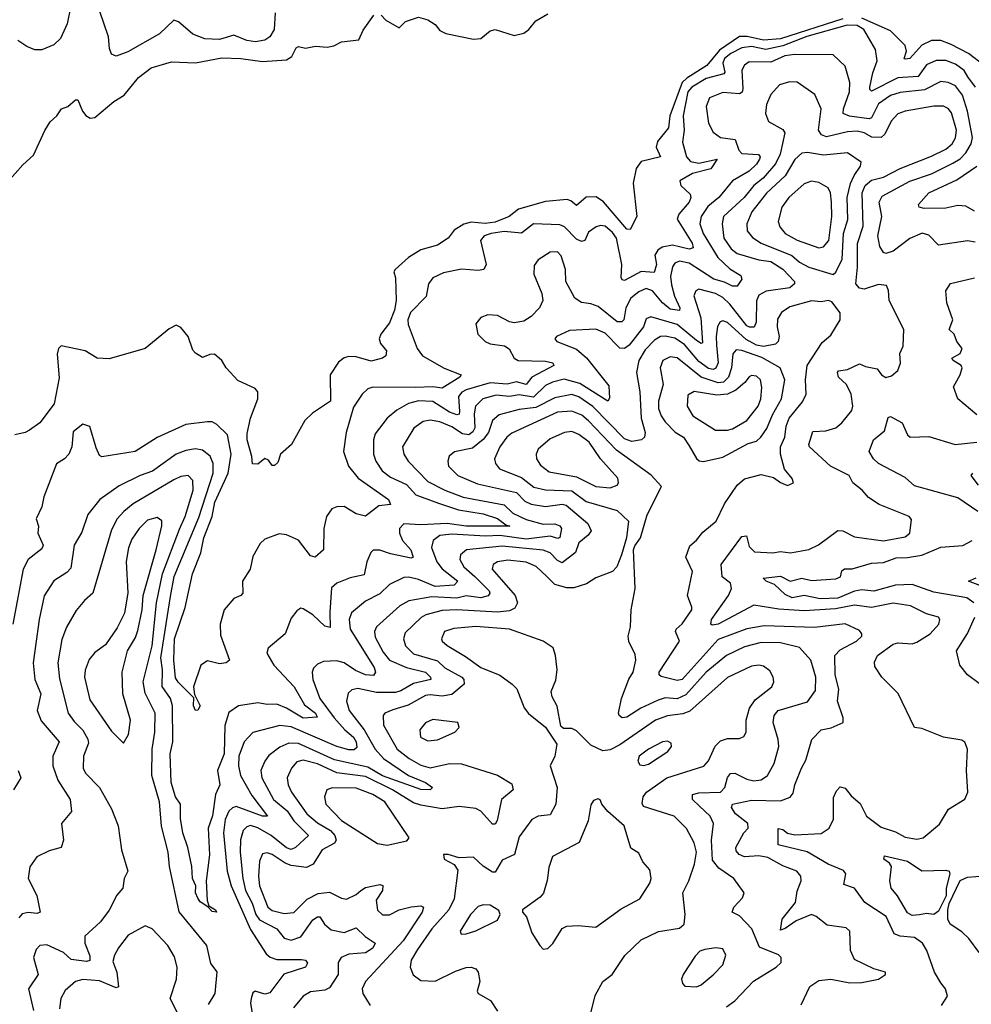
# Model space of a CAD drawing. Extents: x 1843161 to 1959474, y 907081 to 1016326.
# Tile 121 of 256: x 1850412 to 1854382, y 977620 to 981726. Entities that reach past the tile are written whole.
import ezdxf

# ---------------------------------------------------------------- set-up
doc = ezdxf.new("R2010")
doc.units = 0

msp = doc.modelspace()

# ---------------------------------------------------------------- linework, layer by layer
at = {"layer": '0CON20XD'}
for points in [[(1850625.2, 981784.8), (1850610.9, 981709.1), (1850582.1, 981647.9), (1850555, 981620.9), (1850505, 981600.9), (1850475, 981600), (1850441.4, 981615), (1850405, 981640)], [(1851478.1, 981755), (1851473.9, 981686.1), (1851455.4, 981655), (1851435, 981641.4), (1851395.6, 981634.4), (1851359.3, 981639.3), (1851305, 981661.9), (1851245, 981644), (1851185, 981646.9), (1851135, 981666.3), (1851075, 981717.6), (1851055, 981724.6), (1850995, 981667.6), (1850863, 981593), (1850815, 981574.5), (1850795, 981582), (1850786.8, 981606.8), (1850783.1, 981655), (1850744.4, 981765)], [(1850361.7, 981048.3), (1850425, 981121.4), (1850469.1, 981160.9), (1850516.4, 981263.6), (1850539.5, 981300.5), (1850567.5, 981325), (1850585.9, 981354.1), (1850612.5, 981365), (1850645, 981392.5), (1850655, 981392.5), (1850674, 981345), (1850687.5, 981327.5), (1850705.5, 981315.5), (1850725, 981318.2), (1850805, 981385.3), (1850847.8, 981412.2), (1850907.1, 981485), (1850961.2, 981525), (1851045, 981550), (1851145, 981546.6), (1851255, 981567.1), (1851335, 981565.2), (1851425, 981552.2), (1851525, 981559.2), (1851547.6, 981572.4), (1851565, 981608.8), (1851575, 981614), (1851605, 981607.5), (1851646.4, 981616.4), (1851695, 981611.4), (1851723, 981617), (1851755, 981634.3), (1851827.3, 981642.7), (1851845, 981683.3), (1851890, 981745)], [(1853845, 981730.1), (1853585, 981646.2), (1853515, 981641.3), (1853446.3, 981656.3), (1853415, 981655.8), (1853330.6, 981599.4), (1853278.4, 981535), (1853195, 981482.9), (1853175.7, 981464.3), (1853124.5, 981325), (1853118.4, 981275), (1853072.1, 981217.9), (1853066.7, 981195), (1853085.4, 981154.6), (1853005, 981134.7), (1852983.5, 981106.5), (1852971.6, 981045), (1852986, 980905), (1852958.8, 980851.2), (1852945, 980852.7), (1852847.1, 980967.1), (1852817, 980987), (1852774.4, 980985.6), (1852735, 980951.2), (1852711.4, 980971.4), (1852695.9, 980975.9), (1852605, 980968.7), (1852493.2, 980936.8), (1852454.3, 980905), (1852395, 980882.3), (1852354.1, 980875.9), (1852295, 980881.6), (1852265, 980873.5), (1852225, 980848.2), (1852198.8, 980815), (1852155, 980785.9), (1852085, 980766.4), (1852033.6, 980735), (1851977.9, 980685), (1851972.3, 980675), (1851979.8, 980649.8), (1851982.7, 980555), (1851975.7, 980515), (1851955, 980462.4), (1851918.1, 980415), (1851911.2, 980395), (1851916.5, 980376.5), (1851941.9, 980345), (1851939.2, 980325), (1851925.5, 980314.5), (1851877.8, 980302.2), (1851815, 980320.2), (1851785, 980321.4), (1851765, 980315.7), (1851741.5, 980298.5), (1851707.2, 980245), (1851708.3, 980135), (1851633.9, 980086.1), (1851601.2, 980055), (1851545.8, 979954.2), (1851500, 979915), (1851489.5, 979880.5), (1851475, 979866.7), (1851465, 979867.5), (1851449.5, 979889.5), (1851435, 979896.2), (1851405, 979873.3), (1851383.9, 979873.9), (1851381.1, 979905), (1851361.4, 979975), (1851361.3, 980001.3), (1851375.4, 980065), (1851406, 980145), (1851405.9, 980175), (1851395, 980188), (1851321.4, 980221.4), (1851272.9, 980275), (1851255, 980305.3), (1851225, 980331.8), (1851205, 980330.5), (1851175, 980317.1), (1851145, 980335.8), (1851135, 980348.8), (1851115.6, 980405.6), (1851085, 980442.9), (1851065, 980452.4), (1851035, 980437.9), (1850935, 980354.8), (1850785, 980311.8), (1850735, 980314.4), (1850685, 980346), (1850585, 980366.2), (1850574.4, 980355.6), (1850568.5, 980331.5), (1850577.1, 980232.9), (1850556.4, 980125), (1850495.8, 980045), (1850453.6, 980015), (1850435, 980004.3), (1850391.4, 979995)], [(1851920, 981745), (1851940, 981725), (1851995, 981692.5), (1852021.2, 981718.8), (1852075, 981737.5), (1852115, 981726.2), (1852145, 981706.2), (1852165, 981681.2), (1852189.1, 981669.1), (1852305, 981645.6), (1852335, 981648.1), (1852375, 981679.2), (1852395, 981685.7), (1852475, 981660.9), (1852515, 981670.5), (1852535.8, 981685), (1852565, 981722), (1852615, 981750.8)], [(1854434.9, 981534.9), (1854369.2, 981585), (1854297.3, 981622.7), (1854255, 981639.8), (1854215, 981639.8), (1854175, 981619.5), (1854125, 981564.7), (1854105, 981561.4), (1854101.4, 981565), (1854111.3, 981595), (1854105, 981618.6), (1854045, 981679.4), (1853925, 981732.9)], [(1854399.3, 981445), (1854367.5, 981487.5), (1854351.6, 981515), (1854315, 981541.5), (1854275, 981556), (1854235, 981556), (1854195, 981537.9), (1854159.9, 981490.1), (1854075, 981483.9), (1853965, 981428.2), (1853958.2, 981435), (1853958.9, 981445), (1853971.2, 981505), (1853989.3, 981555), (1853982.2, 981602.2), (1853933.1, 981685), (1853905, 981701.8), (1853863.6, 981703.6), (1853695.6, 981655.6), (1853595, 981617.6), (1853525, 981602.7), (1853465.1, 981614.9), (1853425, 981609), (1853377.8, 981585), (1853352.6, 981565), (1853344.9, 981545), (1853352.8, 981507.2), (1853349, 981501), (1853275, 981480.7), (1853215.2, 981445), (1853199.3, 981425), (1853179.6, 981325), (1853184, 981265), (1853176.5, 981215), (1853193, 981155), (1853210.4, 981135), (1853245, 981128), (1853321.2, 981145), (1853295.6, 981104.4), (1853218.8, 981085), (1853165.7, 981055), (1853170, 981035), (1853208.2, 980998.2), (1853212.1, 980985), (1853204.6, 980965), (1853160.9, 980915), (1853154.7, 980895), (1853216.7, 980795), (1853221.4, 980775), (1853205, 980769), (1853135, 980786.4), (1853091.6, 980778.4), (1853073.7, 980765), (1853061.8, 980745), (1853068.8, 980705), (1853058.4, 980671.6), (1853005, 980676.1), (1852935, 980638.2), (1852925, 980642.2), (1852921.7, 980651.7), (1852924, 980705), (1852901.8, 980815), (1852885, 980838.8), (1852855, 980864.7), (1852835, 980868.4), (1852817, 980863), (1852785, 980840.9), (1852769.2, 980805), (1852755, 980801.8), (1852735, 980811.3), (1852685, 980862.5), (1852665, 980870.4), (1852555, 980874.4), (1852505, 980835.5), (1852432.7, 980842.7), (1852378.1, 980835), (1852350, 980825), (1852334.5, 980805), (1852357.8, 980705), (1852348.8, 980685), (1852325, 980680.9), (1852255, 980686.5), (1852179.5, 980670.5), (1852135, 980650.5), (1852116.9, 980625), (1852108.2, 980571.8), (1852042.7, 980505), (1852030.5, 980475), (1852031.9, 980455), (1852070.8, 980355), (1852092.9, 980325), (1852182.5, 980272.5), (1852253.8, 980245), (1852248, 980235), (1852175, 980189.1), (1852135, 980195.6), (1852065, 980192), (1851885, 980194.5), (1851865, 980186.7), (1851841.4, 980165), (1851805, 980110.8), (1851773.4, 980005), (1851763.2, 979925), (1851784.1, 979865), (1851823.9, 979813.9), (1851950, 979725), (1851958.8, 979705), (1851910.5, 979699.5), (1851855, 979656.7), (1851815, 979665.9), (1851765, 979696.5), (1851735, 979695.3), (1851713.7, 979686.3), (1851692.1, 979655), (1851680.3, 979605), (1851678.9, 979515), (1851645, 979485.6), (1851625, 979490.6), (1851575, 979555.5), (1851525, 979578.1), (1851495, 979582), (1851435, 979560.6), (1851415, 979542.2), (1851385, 979487.9), (1851373.7, 979435), (1851341.6, 979385), (1851343.3, 979335), (1851334.8, 979325.2), (1851305, 979312.5), (1851265.2, 979265), (1851248.8, 979205), (1851249.1, 979159.1), (1851286.7, 979055), (1851273.3, 979045), (1851245, 979040.8), (1851195, 979052.9), (1851167.5, 979035), (1851137.8, 978945), (1851141.7, 978911.7), (1851165.2, 978865), (1851155, 978846.5), (1851145, 978845.6), (1851137.3, 978865), (1851138, 978898), (1851073.5, 978963.5), (1851062.4, 978982.4), (1851054.7, 979055.3), (1851057.7, 979145), (1851102.1, 979275), (1851133.4, 979415), (1851167.3, 979502.7), (1851180.3, 979565), (1851215.6, 979655), (1851225.8, 979715), (1851281.8, 979835), (1851294.1, 979915), (1851279.6, 979995), (1851235, 980038.5), (1851215, 980048.8), (1851195, 980050), (1851105, 980038.1), (1850985.8, 979984.2), (1850893.8, 979926.2), (1850755, 979903.1), (1850745, 979908.8), (1850730.6, 979940.6), (1850705, 980030), (1850675, 980040), (1850635, 980007.5), (1850629.1, 979945), (1850617.1, 979915), (1850598.8, 979895), (1850565.7, 979874.3), (1850512.7, 979737.3), (1850504.5, 979695), (1850480.8, 979645), (1850490.6, 979615), (1850488.2, 979585), (1850510.4, 979535), (1850505, 979519.4), (1850447.9, 979475), (1850426.6, 979435), (1850384.1, 979205)], [(1854398, 980798), (1854365, 980804.1), (1854245, 980785.6), (1854205, 980827.3), (1854175.9, 980835.9), (1854125, 980814.2), (1854055, 980760.6), (1854025, 980751.5), (1854015, 980755.8), (1854000.5, 980780.5), (1853992.2, 980825), (1854008.4, 980905), (1853996.8, 980965), (1854009.7, 980990.3), (1854125, 981053.2), (1854215, 981084.1), (1854305, 981128.1), (1854335, 981145.9), (1854359.4, 981170.6), (1854380.7, 981209.3), (1854386.1, 981235), (1854365.1, 981345.1), (1854345, 981411.5), (1854315, 981450.2), (1854285, 981464.8), (1854255, 981468.1), (1854186.1, 981433.9), (1854085, 981423.4), (1854045, 981410.5), (1853995.1, 981374.9), (1853965, 981317.7), (1853955, 981313.6), (1853873.4, 981323.4), (1853847.1, 981335), (1853848.4, 981355), (1853874.1, 981425), (1853875.3, 981465), (1853855, 981532.5), (1853805, 981579.5), (1853645, 981580.7), (1853604.3, 981575), (1853545, 981548.6), (1853455, 981550), (1853435, 981536.2), (1853424.8, 981515.2), (1853428.4, 981438.4), (1853426, 981424), (1853415, 981417.3), (1853345, 981423.4), (1853289.5, 981400.5), (1853275.4, 981365), (1853285.4, 981295), (1853305, 981257.8), (1853335, 981235.4), (1853396.7, 981226.7), (1853412.5, 981182.5), (1853425, 981168.8), (1853493.5, 981163.5), (1853500.4, 981155), (1853498.1, 981145), (1853485, 981123.2), (1853455, 981094.9), (1853385.4, 981055), (1853328.9, 980985), (1853283, 980947), (1853254.3, 980905), (1853248.7, 980875), (1853262.5, 980835), (1853324, 980734), (1853375, 980686.9), (1853419.7, 980659.8), (1853423.8, 980645), (1853405, 980615.5), (1853385.4, 980614.6), (1853352.4, 980632.4), (1853308.2, 980645), (1853205, 980711.6), (1853165, 980720), (1853145, 980711.6), (1853134.5, 980695.5), (1853127.5, 980655), (1853131.3, 980621.3), (1853143.9, 980573.9), (1853165.7, 980525), (1853165, 980513.3), (1853125, 980518.9), (1853093.7, 980545), (1853051.1, 980595), (1853025, 980605.2), (1852995, 980591.7), (1852962, 980565), (1852941, 980525), (1852931.8, 980475), (1852923.2, 980466.8), (1852905, 980466.7), (1852825, 980530.8), (1852795, 980542.1), (1852755, 980546.5), (1852727.8, 980565), (1852690, 980635), (1852689.4, 980685), (1852671.1, 980741.1), (1852655, 980757.8), (1852625, 980757.5), (1852574.4, 980725), (1852558.7, 980701.3), (1852556.7, 980665), (1852590.5, 980585), (1852594.4, 980555), (1852580, 980525), (1852545, 980488.2), (1852515, 980469.6), (1852475, 980462.5), (1852455, 980466.7), (1852405, 980492.9), (1852364.2, 980495.8), (1852335, 980483.8), (1852315, 980457.5), (1852323.8, 980415), (1852354.4, 980384.4), (1852375, 980374.4), (1852435, 980366.7), (1852453.5, 980353.5), (1852474.1, 980315), (1852491.9, 980305), (1852605, 980302.4), (1852636.2, 980295), (1852640, 980285), (1852548.6, 980235), (1852525.4, 980205), (1852485, 980216.8), (1852445, 980207.1), (1852375, 980212.6), (1852275, 980182.9), (1852257, 980173), (1852242.6, 980155), (1852247.1, 980092.9), (1852245, 980081.8), (1852235, 980078.1), (1852205, 980089.2), (1852135, 980134.8), (1852075, 980136.7), (1852033.6, 980126.4), (1851985, 980098.7), (1851944.5, 980065), (1851895, 980000), (1851887.5, 979975), (1851888.1, 979915), (1851898.3, 979885), (1851924.8, 979844.8), (1851958.7, 979818.6), (1852025, 979787.5), (1852064.6, 979744.6), (1852159.6, 979709.6), (1852243, 979683), (1852345, 979665.6), (1852405, 979646.3), (1852439.6, 979619.6), (1852456.2, 979613.8), (1852275, 979614), (1852195, 979624.9), (1852085, 979619.6), (1852015, 979624.6), (1851996.4, 979605), (1851996.1, 979585), (1852008.8, 979555), (1852044, 979515), (1852054, 979485), (1852045, 979481.2), (1851959, 979499), (1851915, 979514.3), (1851886.2, 979513.8), (1851876.9, 979505), (1851860.8, 979465), (1851848.7, 979411.3), (1851791.2, 979398.8), (1851735, 979376.9), (1851712.7, 979357.3), (1851705.2, 979255), (1851707.8, 979192.2), (1851685, 979198), (1851635.2, 979245.2), (1851595, 979270), (1851585, 979272), (1851568.3, 979261.7), (1851545, 979231.2), (1851518.9, 979165), (1851449.2, 979105), (1851443.3, 979085), (1851472, 979035), (1851557.6, 978945), (1851599.5, 978869.5), (1851645.8, 978835), (1851652.4, 978817.6), (1851595, 978813.5), (1851525.4, 978855.4), (1851485, 978872.5), (1851445, 978870), (1851405, 978878.2), (1851325, 978864.6), (1851285, 978836.7), (1851267.4, 978782.6), (1851264.8, 978665), (1851237, 978595), (1851247.7, 978535), (1851229, 978495), (1851215.9, 978405.9), (1851198.5, 978355), (1851204, 978244), (1851190.5, 978135), (1851193.7, 978053.7), (1851200.8, 978030.8), (1851229.4, 978015), (1851233.3, 978005), (1851215, 978006.9), (1851197.5, 978027.5), (1851165, 978047.3), (1851155, 978062.9), (1851145.6, 978085), (1851146.7, 978115), (1851133.5, 978145), (1851130, 978195), (1851113.8, 978275), (1851092.6, 978335), (1851083.3, 978395), (1851083, 978455), (1851062.6, 978485), (1851043.8, 978545), (1851040.4, 978665), (1851051, 978715), (1851049.7, 978865), (1851041.3, 978895), (1851006.1, 978946.1), (1851008.2, 979015), (1851000.5, 979065), (1851041.6, 979321.6), (1851056.2, 979405), (1851159.8, 979650.2), (1851219.3, 979835), (1851218.8, 979875), (1851206.6, 979906.6), (1851175, 979931.3), (1851145, 979936.5), (1851105, 979930), (1851065, 979914.3), (1850966.8, 979843.2), (1850915, 979825.7), (1850826.9, 979783.1), (1850746.5, 979725), (1850697.1, 979662.9), (1850671.1, 979588.9), (1850639.6, 979535), (1850625, 979439.4), (1850609.1, 979420.9), (1850554.3, 979385.7), (1850513.8, 979323.8), (1850493.5, 979225), (1850468.8, 979045), (1850475.2, 978975), (1850501, 978915), (1850484.7, 978845), (1850502.4, 978802.4), (1850577.3, 978715), (1850551.1, 978655), (1850550.3, 978615), (1850570.7, 978555), (1850622.3, 978475), (1850627.8, 978425), (1850586.9, 978375), (1850594.4, 978305), (1850585.8, 978274.2), (1850535, 978260), (1850483.3, 978235), (1850455, 978193.3), (1850447.8, 978145), (1850483.7, 978073.7), (1850497.1, 978005), (1850485, 977998.9), (1850447.1, 978002.9), (1850422.9, 977997.1), (1850408.5, 977981.5)], [(1854257.5, 977615), (1854282, 977655), (1854274.2, 977685), (1854255, 977710), (1854227.5, 977755), (1854195.5, 977845), (1854177.8, 977875), (1854145, 977898.8), (1854085, 977904.6), (1854060, 977915), (1854027.1, 977987.1), (1853937.8, 978045), (1853894.8, 978104.8), (1853849.4, 978119.4), (1853857.7, 978165), (1853848.9, 978178.9), (1853785, 978204.3), (1853696.2, 978256.2), (1853575.9, 978285.9), (1853576.2, 978353.8), (1853595, 978349.3), (1853615, 978333.7), (1853645, 978327.8), (1853755, 978332.5), (1853789.2, 978355), (1853807.3, 978392.7), (1853806.9, 978483.1), (1853819.3, 978510.7), (1853835, 978526.7), (1853855, 978521.2), (1853880.2, 978490.2), (1853917.9, 978457.9), (1853944.4, 978405), (1854005, 978358.5), (1854065, 978339.7), (1854105, 978317.5), (1854155, 978309.1), (1854181.2, 978315), (1854248.2, 978371.8), (1854286.2, 978433.8), (1854354.4, 978475.6), (1854366.7, 978505), (1854361.8, 978595), (1854365.7, 978685), (1854355, 978713.3), (1854342.3, 978722.3), (1854265, 978734.4), (1854175, 978770), (1854144.5, 978774.5), (1854076.3, 978916.3), (1854008, 978985), (1853979.2, 979029.2), (1853977.5, 979047.5), (1853990.9, 979075), (1854055, 979121.6), (1854075, 979127.5), (1854134.3, 979124.3), (1854155, 979130.7), (1854209.3, 979165), (1854246, 979205), (1854250.4, 979225), (1854245, 979235.5), (1854195, 979248.7), (1854127.3, 979282.7), (1854055, 979293), (1853965, 979274.5), (1853895, 979285.5), (1853815, 979269.6), (1853685, 979260.9), (1853578.5, 979268.5), (1853475, 979284.7), (1853325, 979205.6), (1853301, 979201), (1853295.4, 979205.4), (1853297.9, 979225), (1853369, 979325), (1853381.2, 979355), (1853376.8, 979376.8), (1853342.9, 979402.9), (1853338.2, 979455), (1853425, 979571.6), (1853444.4, 979574.4), (1853455, 979530), (1853477.3, 979507.3), (1853553.8, 979503.8), (1853585, 979508.5), (1853626.8, 979503.2), (1853703.5, 979516.5), (1853743.9, 979536.1), (1853825, 979596.9), (1853845, 979594.5), (1853895, 979570.4), (1854015, 979552.9), (1854105, 979569.7), (1854124.7, 979585.3), (1854132.7, 979642.7), (1854122.5, 979655), (1853996.7, 979705), (1853953.4, 979733.4), (1853926.9, 979765), (1853887.1, 979795), (1853871.4, 979825), (1853794.7, 979865), (1853706.2, 979945), (1853704, 979955), (1853720.3, 980009.7), (1853775, 980012.5), (1853815.8, 980025), (1853841.5, 980045), (1853883.8, 980096.2), (1853887.8, 980115), (1853880.6, 980165), (1853861.4, 980205), (1853827.2, 980235), (1853823.2, 980255), (1853827.3, 980262.7), (1853865, 980267.5), (1853915, 980291.8), (1853940.3, 980280.2), (1853989.3, 980270.7), (1854006.9, 980245), (1854025, 980234.5), (1854049.2, 980240.8), (1854075, 980263.3), (1854086.2, 980293.8), (1854083.6, 980335), (1854096.9, 980365), (1854100, 980435), (1854038.9, 980555), (1854036.4, 980596.4), (1854028.3, 980618.3), (1853995, 980621.8), (1853935, 980602.7), (1853915, 980607.1), (1853899.6, 980625), (1853907.2, 980695), (1853907.3, 980792.7), (1853930.6, 980865), (1853926.3, 981005), (1853939.1, 981035), (1853965, 981057), (1854015, 981069.5), (1854084.6, 981105.4), (1854215, 981157.5), (1854275, 981186.5), (1854302, 981208), (1854315, 981233.1), (1854320.4, 981265), (1854298.6, 981338.6), (1854285.6, 981355.6), (1854265, 981366.1), (1854224.8, 981365.2), (1854105, 981344.7), (1854075, 981333.3), (1854047.5, 981302.5), (1854020.8, 981249.2), (1854005, 981235.6), (1853966, 981236), (1853935, 981255.2), (1853905, 981261.7), (1853865, 981258.8), (1853777.3, 981237.3), (1853756.6, 981246.6), (1853744.3, 981265), (1853754.7, 981355), (1853729.1, 981415), (1853655, 981465.4), (1853622.7, 981467.3), (1853580.8, 981455), (1853545.6, 981415), (1853527.6, 981372.4), (1853523.1, 981335), (1853535, 981302), (1853595, 981268.9), (1853603.8, 981255), (1853584.2, 981165), (1853564.4, 981125.6), (1853513.8, 981065), (1853474.9, 981035.1), (1853433.5, 980985), (1853347.8, 980905), (1853341.8, 980875), (1853349.8, 980815), (1853380.4, 980770.4), (1853405, 980751.4), (1853495, 980724.6), (1853545, 980718.1), (1853596, 980686), (1853644.5, 980635), (1853643.8, 980625), (1853625, 980608.6), (1853526.1, 980593.9), (1853495, 980577.3), (1853485, 980553.3), (1853483.8, 980465), (1853476.2, 980443.8), (1853456.2, 980443.8), (1853445, 980450.2), (1853375, 980539.8), (1853345, 980567.9), (1853315, 980584), (1853245, 980602.9), (1853232.2, 980595), (1853224.7, 980575), (1853253.3, 980483.3), (1853260.5, 980379.5), (1853255, 980376.7), (1853235, 980388.4), (1853155, 980454.6), (1853045, 980487.8), (1853025, 980478.5), (1853014.7, 980445), (1852955, 980369.3), (1852935, 980354.7), (1852915, 980357.2), (1852855, 980419.6), (1852815, 980435.2), (1852705, 980429.6), (1852651.2, 980405), (1852643.8, 980395), (1852653.3, 980385), (1852735, 980351.9), (1852776.9, 980316.9), (1852870.2, 980200.2), (1852872.3, 980147.7), (1852865, 980135.6), (1852749, 980209), (1852683, 980227), (1852635, 980215.2), (1852605, 980200.9), (1852555, 980151.9), (1852495, 980162), (1852455, 980155.4), (1852399.8, 980160.2), (1852344.6, 980145), (1852312.9, 980115), (1852307.9, 980082.1), (1852310.3, 980025), (1852301.7, 980008.3), (1852285, 979995.8), (1852259.2, 979999.2), (1852215, 980028.1), (1852165, 980049.5), (1852125, 980055.7), (1852095, 980050.9), (1852056.8, 980023.2), (1852008.8, 979945), (1852014.6, 979915), (1852032.5, 979885), (1852115, 979800.8), (1852185, 979763.9), (1852262.2, 979735), (1852432.9, 979702.9), (1852469.1, 979669.1), (1852525, 979641.8), (1852595, 979623.3), (1852645, 979624.1), (1852665.1, 979615.1), (1852672, 979605), (1852665, 979567.5), (1852657.3, 979562.7), (1852625, 979572.4), (1852525, 979560.3), (1852414.9, 979575.1), (1852355, 979572.2), (1852215, 979580.4), (1852164.4, 979575), (1852137.5, 979555), (1852129.7, 979525), (1852152.2, 979465), (1852175, 979436.7), (1852239.3, 979385), (1852225, 979368.6), (1852145, 979362.6), (1852075, 979391.5), (1852035, 979402.1), (1852015, 979400.6), (1851955, 979371.5), (1851915, 979332.7), (1851855, 979301.8), (1851796.9, 979253.1), (1851786.4, 979225), (1851791, 979185), (1851891.1, 979025), (1851896.8, 979005), (1851888.2, 978991.8), (1851855, 978993.7), (1851812.3, 979012.3), (1851765, 979043.9), (1851735, 979052.4), (1851680, 979050), (1851655, 979038.9), (1851637.6, 979022.4), (1851632.1, 979005), (1851635.3, 978975), (1851664.2, 978895), (1851724.1, 978815), (1851768.6, 978765), (1851805, 978734.4), (1851816.2, 978715), (1851818.3, 978691.7), (1851807.7, 978682.3), (1851785, 978682.2), (1851735.6, 978695.6), (1851545, 978777.9), (1851497.1, 978782.9), (1851385, 978753.8), (1851348.9, 978715), (1851326.2, 978655), (1851324.7, 978615.2), (1851333.5, 978575), (1851381.1, 978491.1), (1851446.5, 978405), (1851425, 978404.8), (1851315.2, 978444.8), (1851299.6, 978440.4), (1851284.5, 978425.5), (1851268.8, 978391.2), (1851262.3, 978335), (1851277.5, 978175), (1851294, 978115), (1851375, 977932.4), (1851440.5, 977830.5), (1851456.9, 977816.9), (1851485, 977806.9)], [(1853805, 980664.4), (1853817, 980673), (1853842.9, 980727.1), (1853849.1, 980835), (1853866.6, 980893.4), (1853863.5, 980985), (1853877.1, 981042.9), (1853892.7, 981077.3), (1853920, 981115), (1853922.6, 981132.6), (1853865, 981171.8), (1853765, 981161.7), (1853697.7, 981172.3), (1853675, 981169.6), (1853645, 981144), (1853604.9, 981075.1), (1853527.4, 981002.6), (1853466.2, 980925), (1853444.7, 980875), (1853446.2, 980846.2), (1853468.3, 980818.3), (1853505, 980793.9), (1853633.6, 980743.6), (1853665.3, 980715), (1853704.2, 980694.2), (1853805, 980664.4)], [(1854395, 980928.5), (1854358.6, 980948.6), (1854325, 980950.9), (1854275, 980940.9), (1854185, 980939.1), (1854163.8, 980945), (1854160.8, 980955), (1854205, 981003.8), (1854320.8, 981059.2), (1854404.2, 981115)], [(1853745, 980774.7), (1853765, 980779.2), (1853786.6, 980805), (1853799.7, 980905), (1853798.9, 980965), (1853794.1, 981005), (1853785, 981025.5), (1853745, 981047.9), (1853715, 981053.6), (1853685, 981042.1), (1853620, 980985), (1853591.6, 980945), (1853575.4, 980885), (1853582.3, 980862.3), (1853605, 980834.7), (1853655, 980807.5), (1853745, 980774.7)], [(1854405, 980077.9), (1854325.6, 980145), (1854307.3, 980195), (1854334.5, 980245), (1854343.5, 980275), (1854339.5, 980285), (1854305.6, 980305), (1854300, 980315), (1854335.6, 980335), (1854343.1, 980355), (1854320.8, 980385), (1854309.6, 980415), (1854289.6, 980435), (1854304, 980475), (1854279.1, 980545), (1854275.4, 980595), (1854295, 980626.4), (1854395, 980649.7)], [(1853671.9, 977618.1), (1853707.5, 977695), (1853745, 977720.4), (1853795, 977724.6), (1853875, 977710), (1853925, 977711.1), (1853995, 977725.8), (1854023.8, 977745), (1854023.3, 977755), (1853975, 977767.8), (1853895, 977807.1), (1853877.5, 977845), (1853875.5, 977925), (1853859.2, 977939.2), (1853780.9, 977950.9), (1853735, 977986.5), (1853715, 977994.5), (1853651.4, 977968.6), (1853605, 977936.9), (1853585, 977930), (1853592.9, 977975), (1853647.8, 978045), (1853655, 978092.5), (1853672.2, 978135), (1853670.5, 978155), (1853654.2, 978175), (1853595, 978197.2), (1853532.8, 978232.8), (1853495, 978239.2), (1853435, 978235.9), (1853413.5, 978245), (1853400.7, 978260.7), (1853399.2, 978275), (1853432.2, 978335), (1853451.1, 978355), (1853449.5, 978375), (1853398.1, 978415), (1853381.6, 978441.6), (1853385.2, 978454.8), (1853465, 978471.9), (1853585, 978469.2), (1853625.4, 978484.6), (1853638.8, 978501.2), (1853645.5, 978535), (1853672.7, 978605), (1853692, 978638), (1853716.5, 978725), (1853755.3, 978764.7), (1853796.6, 978773.4), (1853847.5, 978795), (1853847.1, 978815), (1853823.8, 978885), (1853828.6, 978935), (1853813.3, 978995), (1853812.5, 979075), (1853835, 979099.1), (1853902.9, 979135), (1853925.5, 979155), (1853925.6, 979165), (1853915, 979179.4), (1853855, 979207.3), (1853727.9, 979192.1), (1853518.2, 979198.2), (1853445, 979186.6), (1853325, 979141.1), (1853175, 978974.8), (1853155, 978970.7), (1853087.9, 978987.9), (1853078.9, 978995), (1853079.1, 979005), (1853164.6, 979134.6), (1853148.1, 979175), (1853150.9, 979185), (1853175, 979207.3), (1853215.4, 979265), (1853216.2, 979276.2), (1853197.3, 979325), (1853218.9, 979425), (1853190.6, 979485), (1853207.1, 979532.9), (1853235, 979555.5), (1853261.3, 979588.7), (1853317.5, 979635), (1853352.1, 979707.9), (1853404.6, 979785.4), (1853435, 979812.2), (1853505, 979830.4), (1853556.8, 979816.8), (1853585, 979796.2), (1853615, 979783.8), (1853640, 979795), (1853635, 979812.5), (1853602.4, 979852.4), (1853585.5, 979915), (1853586.2, 979945), (1853604.2, 979985.8), (1853608.8, 980031.2), (1853622.4, 980065), (1853677.1, 980132.9), (1853692.2, 980165), (1853689.7, 980225), (1853696.5, 980285), (1853759.1, 980380.9), (1853795, 980410.8), (1853834.4, 980475), (1853834.5, 980504.5), (1853799.8, 980549.8), (1853785.6, 980555.6), (1853755, 980550), (1853715, 980554.1), (1853625, 980528.8), (1853590.4, 980505), (1853572.5, 980477.5), (1853571.2, 980445), (1853580, 980405), (1853576.1, 980383.9), (1853565, 980373.9), (1853515, 980364.2), (1853485, 980369), (1853442.7, 980392.7), (1853365, 980463.5), (1853345, 980470.7), (1853333.6, 980466.4), (1853323.4, 980446.6), (1853316.9, 980405), (1853319.3, 980369.3)], [(1853319.3, 980369.3), (1853325.7, 980295), (1853316.5, 980273.5), (1853305, 980267), (1853285, 980271.4), (1853245, 980300.6), (1853185, 980371.4), (1853145, 980398.3), (1853105, 980407.2), (1853084.5, 980405.5), (1853060.1, 980389.9), (1853020.9, 980349.1), (1852994.4, 980305), (1852984.6, 980255), (1852998.8, 980175), (1853003.9, 980065), (1853021.1, 980005), (1853018.6, 979985), (1853006.2, 979973.8), (1852965, 979967.2), (1852935, 979978.8), (1852802.8, 980112.8), (1852745, 980153.7), (1852715, 980162.8), (1852645, 980149.5), (1852565, 980109.6), (1852495, 980100.8), (1852411.5, 980078.5), (1852384.7, 980055), (1852367.4, 980005), (1852345, 979976.3), (1852300.3, 979939.7), (1852226.2, 979923.8), (1852203.6, 979906.4), (1852197.8, 979885), (1852200.9, 979865), (1852240, 979825), (1852321.2, 979791.2), (1852484.6, 979754.6), (1852518.9, 979718.9), (1852545, 979706), (1852605, 979696), (1852675, 979705.8), (1852692.3, 979702.3), (1852781.5, 979625), (1852795.3, 979595), (1852783.3, 979576.7), (1852744.5, 979545.5), (1852730.6, 979505), (1852675, 979461.2), (1852655, 979470.9), (1852625, 979503.8), (1852595, 979514.4), (1852425, 979530.4), (1852275.6, 979515), (1852250.4, 979495), (1852247.6, 979475), (1852265.2, 979445), (1852310.2, 979405), (1852370.7, 979345), (1852373.5, 979335), (1852366.1, 979323.9), (1852335, 979315.5), (1852275, 979324.3), (1852235, 979314.2), (1852131, 979319), (1852035, 979303.2), (1851998.1, 979281.9), (1851900, 979195), (1851892.6, 979175), (1851895, 979151.4), (1851928.6, 979088.6), (1851954.1, 979055), (1852025, 979025.4), (1852105, 979005.9), (1852126, 978985), (1852127.3, 978975), (1852055, 978958.3), (1852002.4, 978927.6), (1851979.3, 978920.7), (1851900.8, 978920.8), (1851822.8, 978937.2), (1851797.7, 978932.3), (1851782.4, 978917.6), (1851775.3, 978885), (1851786.8, 978845), (1851848.8, 978765), (1851894.3, 978685), (1851929.8, 978645), (1852034, 978574), (1852105.4, 978545), (1852134.3, 978525), (1852124.6, 978515.4), (1852085, 978515.6), (1851925, 978573.3), (1851865, 978609.9), (1851725, 978639.6), (1851575, 978707.7), (1851535, 978709.4), (1851497.7, 978692.3), (1851451.7, 978658.3), (1851434.7, 978635), (1851418.6, 978595), (1851421.9, 978565), (1851471.5, 978475), (1851527.7, 978427.7), (1851555, 978386.1), (1851616.6, 978325), (1851563.2, 978275), (1851545, 978266.6), (1851525, 978273), (1851460.6, 978325), (1851406.1, 978356.1), (1851374.3, 978365.7), (1851359.5, 978360.5), (1851345, 978345.5), (1851333.5, 978306.5), (1851331.5, 978255), (1851342.4, 978145), (1851354.5, 978095.5), (1851382.5, 978042.5), (1851397.1, 977995), (1851412.8, 977972.8), (1851484.1, 977935), (1851516, 977896), (1851545, 977887.6), (1851585, 977901.4), (1851635, 977972.4), (1851655, 977985.8), (1851664.6, 977984.6), (1851683.1, 977955), (1851711.4, 977931.4), (1851765, 977920.4), (1851815, 977939.7), (1851853.2, 977903.2), (1851895.5, 977875), (1851884.6, 977855), (1851855, 977835.2), (1851785, 977828.9), (1851753.8, 977815), (1851740.9, 977795), (1851740.8, 977745), (1851705, 977688.9), (1851685, 977679.6), (1851625, 977672.8), (1851595, 977653.8), (1851554.5, 977605.5)], [(1853265, 979884.3), (1853345, 979901.4), (1853450.5, 979959.5), (1853485, 979968.7), (1853504, 979986), (1853528.2, 980021.8), (1853551.7, 980078.3), (1853590.4, 980145), (1853603.9, 980225), (1853584.8, 980274.8), (1853508.3, 980318.3), (1853425, 980346.6), (1853401, 980349), (1853386.4, 980333.6), (1853381.4, 980275), (1853368.9, 980235), (1853347.8, 980215), (1853325, 980211.9), (1853255, 980235.1), (1853155, 980316.5), (1853125, 980320.6), (1853095, 980305.4), (1853083.7, 980275), (1853095.7, 980205), (1853077.1, 980135), (1853077.2, 980105), (1853087.5, 980075), (1853105, 980049.7), (1853145.9, 980005.9), (1853180.4, 979985), (1853205, 979949.2), (1853235, 979895.8), (1853246.8, 979886.8), (1853265, 979884.3)], [(1853365, 980014.8), (1853385, 980019.8), (1853445.4, 980054.6), (1853492.8, 980115), (1853503.5, 980145), (1853508, 980192), (1853501.8, 980225), (1853485, 980240), (1853465, 980242.5), (1853455, 980236.5), (1853437, 980213), (1853398.9, 980181.1), (1853365, 980164.2), (1853320.7, 980160.7), (1853225, 980175.3), (1853198.8, 980161.2), (1853196.4, 980115), (1853220, 980075), (1853315, 980015.3), (1853365, 980014.8)], [(1853360.4, 977609.6), (1853395.2, 977634.8), (1853472.7, 977717.3), (1853568, 977775), (1853588, 977795), (1853588, 977815), (1853577.2, 977827.2), (1853498.7, 977858.7), (1853466.7, 977935), (1853415, 977989.4), (1853384.4, 978005), (1853390.4, 978025), (1853426.9, 978065), (1853434.2, 978085), (1853390.9, 978145), (1853328.7, 978188.7), (1853301.7, 978221.7), (1853298.5, 978305), (1853306.6, 978375), (1853292.8, 978405), (1853247.2, 978447.2), (1853219.2, 978475), (1853219.2, 978495), (1853245, 978501.9), (1853335, 978505.7), (1853353, 978525), (1853365, 978565.7), (1853376.6, 978583.4), (1853395, 978584.1), (1853445, 978558.9), (1853475, 978552.7), (1853505, 978556.8), (1853530.9, 978575), (1853558.8, 978625), (1853578.1, 978695), (1853575.9, 978725), (1853555.5, 978795), (1853558.8, 978825), (1853575.7, 978845), (1853698.7, 978881.3), (1853731, 978929), (1853732.5, 978985), (1853712.5, 979055), (1853665, 979108.8), (1853585, 979127.6), (1853505, 979129.4), (1853435, 979110.5), (1853361.1, 979075), (1853275, 979005.7), (1853190.8, 978910.8), (1853155, 978894.2), (1853105, 978898.6), (1853075, 978889.4), (1853003.1, 978855), (1852945, 978817.2), (1852925, 978814.6), (1852912.2, 978825), (1852909.6, 978835), (1852922.5, 978895), (1852953.4, 978976.6), (1852970.7, 979005), (1852981.8, 979055), (1852979.5, 979079.5), (1852953.6, 979133.6), (1852950.6, 979155), (1852960.6, 979195), (1852963.1, 979265), (1852979.4, 979355), (1852971.9, 979515), (1852977.5, 979532.5), (1853001.2, 979565), (1853028.9, 979661.1), (1853089.5, 979779.5), (1853046.6, 979826.6), (1852900.9, 979930.9), (1852785, 980053.7), (1852756.6, 980076.6), (1852715, 980093.5), (1852655, 980089.5), (1852465, 980001.8), (1852444.1, 979985), (1852414.7, 979945), (1852393.2, 979895), (1852396.2, 979875), (1852413.6, 979853.6), (1852505, 979817.8), (1852556.8, 979776.8), (1852605, 979765.2), (1852715, 979761.5), (1852775, 979716.8), (1852905, 979679.6), (1852951.1, 979635), (1852943.3, 979565), (1852922.5, 979495), (1852903.1, 979445), (1852885, 979425.6), (1852815, 979398.5), (1852776, 979374), (1852723.4, 979356.6), (1852695, 979356.8), (1852645, 979370.6), (1852610.3, 979405), (1852566.1, 979446.1), (1852525, 979464.5), (1852448, 979472), (1852405, 979465.8), (1852387.5, 979455), (1852382.5, 979435), (1852479.2, 979325), (1852488.8, 979295), (1852477.3, 979272.7), (1852455, 979261.5), (1852405, 979256.2), (1852235, 979265.7), (1852175, 979263.2), (1852105.8, 979244.2), (1852086.8, 979233.2), (1852020.2, 979169.8), (1852013.6, 979145), (1852022, 979115), (1852055, 979082.6), (1852155, 979053.3), (1852185, 979024), (1852256.6, 978985), (1852265.3, 978975), (1852266.7, 978955), (1852215, 978912.7), (1852175, 978904.8), (1852125, 978911), (1852105, 978907.7), (1852031.9, 978868.1), (1851968.8, 978848.8), (1851935.7, 978835), (1851927.8, 978825), (1851930.3, 978785), (1851987.2, 978685), (1852036.1, 978645), (1852085, 978618), (1852125, 978606.5), (1852204.7, 978624.7), (1852255, 978622.6), (1852405, 978575.3), (1852465, 978540.5), (1852471.2, 978515), (1852422.5, 978475), (1852403.4, 978386.6), (1852395, 978371.9), (1852385, 978371.9), (1852335.2, 978425.2), (1852315, 978437), (1852245, 978445.3), (1852175, 978435.2), (1852085, 978450.6), (1852055, 978461.2), (1851967.4, 978515), (1851855, 978570), (1851735, 978585.4), (1851655, 978623.2), (1851595, 978638.7), (1851568.3, 978631.7), (1851545.3, 978605), (1851527.6, 978565), (1851532.6, 978535), (1851546.3, 978505), (1851610.5, 978415), (1851655, 978377.1), (1851708.1, 978345), (1851726.1, 978325), (1851732.4, 978305), (1851725, 978293.1), (1851673.6, 978265), (1851636.7, 978205), (1851609, 978191), (1851545, 978198.8), (1851519, 978209), (1851465, 978244.7), (1851445, 978252.3), (1851425, 978248.1), (1851413.1, 978216.9), (1851407.9, 978155), (1851412, 978115), (1851446.7, 978025), (1851465, 978012.1), (1851515, 977999.8), (1851555, 978003.2), (1851611.5, 978058.5), (1851657.5, 978082.5), (1851705, 978088.4), (1851755, 978062.7), (1851775, 978059.1), (1851815, 978078.2), (1851834.5, 978095.5), (1851855, 978108.1), (1851915, 978120), (1851926.3, 978116.3), (1851925, 978095.5), (1851898.9, 978055), (1851905, 978012.5), (1851925, 977992.9), (1851955, 977993.3), (1851995, 978014.7), (1852045, 978027.5), (1852085, 978031.2), (1852096.5, 978025), (1852091.6, 978005), (1852011.3, 977885), (1851854.6, 977715), (1851840.5, 977685), (1851842.9, 977665), (1851874.5, 977615)], [(1854325, 979732.2), (1854145, 979782), (1854105, 979817.2), (1853994.6, 979875), (1853973.8, 979895), (1853955.7, 979925), (1853973.5, 979975), (1854018.8, 980011.2), (1854035, 980067.5), (1854045, 980072), (1854092.5, 980045), (1854115, 979995.8), (1854126, 979986), (1854205, 979988.9), (1854314.3, 979954.3), (1854405, 979964.5)], [(1852875, 979774.8), (1852904.6, 979785.4), (1852910.6, 979795), (1852907.1, 979815), (1852835, 979894.6), (1852787.8, 979965), (1852745, 979997.2), (1852715, 980009.7), (1852685, 980005.3), (1852625, 979978.9), (1852575.5, 979935), (1852566.7, 979915), (1852567.5, 979895), (1852585, 979868.9), (1852621, 979841), (1852735, 979820.4), (1852815, 979779.2), (1852875, 979774.8)], [(1854411.4, 979785), (1854381.2, 979825), (1854387.5, 979835)], [(1851199.2, 977619.2), (1851227.6, 977665), (1851236.4, 977756.4), (1851210, 977790), (1851192.3, 977865), (1851076.7, 978006.7), (1851037, 978195), (1851031.7, 978255), (1851003.2, 978363.2), (1850995.8, 978465), (1850964, 978575), (1850964.3, 978685), (1850975.6, 978755.6), (1850976.9, 978835), (1850935, 978917.8), (1850927.8, 978965), (1850965.4, 979115), (1850983, 979295), (1851007.3, 979415), (1851078.6, 979601.4), (1851101.9, 979655), (1851136, 979765), (1851134.7, 979804.7), (1851115.3, 979825.3), (1851085, 979822), (1851055, 979808.2), (1850885, 979707), (1850845.9, 979675), (1850818.4, 979645), (1850795, 979598.9), (1850716.8, 979335), (1850682.9, 979305), (1850647.9, 979262.1), (1850606.9, 979193.1), (1850588.3, 979141.7), (1850571.4, 979045), (1850577.6, 978977.6), (1850614.7, 978835), (1850639.2, 978799.2), (1850675, 978763.1), (1850696.7, 978726.7), (1850698.8, 978708.8), (1850679, 978655), (1850676.8, 978605), (1850687.1, 978585), (1850744.4, 978524.4), (1850794.6, 978435), (1850822.8, 978365), (1850837.1, 978265), (1850862.9, 978175), (1850847.5, 978145), (1850843.1, 978105), (1850816.7, 978075), (1850785, 978012.5), (1850749.5, 977965), (1850684.4, 977905), (1850684, 977876), (1850705, 977822), (1850705, 977802.7), (1850691.5, 977798.5), (1850626.8, 977806.8), (1850595, 977837), (1850525, 977868), (1850496, 977865), (1850480.5, 977849.5), (1850469.5, 977815), (1850489.1, 977745), (1850449.6, 977685), (1850469.1, 977595)], [(1854409.1, 979675), (1854325, 979732.2)], [(1850845, 978710), (1850865.6, 978745), (1850874.4, 978805), (1850842.2, 978915), (1850839.2, 979005), (1850862.5, 979095), (1850895, 979150), (1850905, 979178.8), (1850922.8, 979265), (1850927.4, 979325), (1850981.9, 979515), (1851005.5, 979615.5), (1851005, 979636.7), (1850985, 979650), (1850945, 979639.6), (1850910.9, 979605), (1850880.3, 979559.7), (1850866.2, 979523.8), (1850856.6, 979466.6), (1850863.7, 979336.3), (1850849.1, 979250.9), (1850819.4, 979190.6), (1850770.8, 979119.2), (1850725, 979088.1), (1850701.3, 979058.7), (1850685, 979013.3), (1850682.4, 978985), (1850705, 978890), (1850795, 978760), (1850845, 978710)], [(1854391.6, 979295), (1854362.9, 979315), (1854225, 979339.4), (1854135, 979371.7), (1854065, 979368.3), (1853975, 979342.8), (1853925, 979348.2), (1853895, 979343.6), (1853825, 979313.5), (1853751.6, 979311.6), (1853685, 979324.9), (1853635, 979316), (1853605, 979329), (1853560.5, 979370.5), (1853526, 979385), (1853512.9, 979397.1), (1853585, 979405.3), (1853625.3, 979385.3), (1853675, 979397.7), (1853715, 979387.8), (1853816.7, 979395), (1853836.5, 979403.5), (1853841.3, 979428.7), (1853853, 979437), (1853885, 979436.5), (1853965, 979460.3), (1854015, 979462.5), (1854067.9, 979482.1), (1854115, 979483), (1854175, 979494), (1854255, 979526.8), (1854345.7, 979534.3), (1854385.8, 979555)], [(1854416.7, 979366.7), (1854370, 979385), (1854401.6, 979398.4)], [(1854415, 978958.5), (1854365, 978994.3), (1854334.2, 979035), (1854320, 979095), (1854365, 979166.2), (1854395.8, 979235)], [(1852792.7, 977577.3), (1852812.6, 977657.4), (1852844, 977715), (1852882.9, 977745), (1852936.3, 977823.7), (1853005, 977889.1), (1853076.6, 977923.4), (1853165, 977938.6), (1853184, 977955), (1853188.2, 977995), (1853177.9, 978085), (1853203.8, 978135), (1853226.5, 978205), (1853234.7, 978255), (1853225.8, 978294.2), (1853193.8, 978353.8), (1853142.5, 978405), (1853014.4, 978445), (1853008.3, 978458.3), (1853013.1, 978485), (1853027.1, 978505), (1853111.8, 978565), (1853266.2, 978613.8), (1853285, 978635.6), (1853312.7, 978697.3), (1853335, 978718.6), (1853365, 978729.4), (1853415, 978728.2), (1853433.1, 978736.9), (1853442.7, 978755), (1853441.8, 978805), (1853455.7, 978855), (1853480.3, 978889.7), (1853549.5, 978945), (1853558.2, 978965), (1853555.5, 978985), (1853540.9, 979010.9), (1853515, 979030), (1853494.6, 979034.6), (1853465, 979030.6), (1853365, 978982.7), (1853207.2, 978842.8), (1853177.7, 978832.3), (1853115, 978823.1), (1853064.6, 978805.4), (1852915, 978701.8), (1852875, 978681.2), (1852845, 978677.7), (1852795, 978701.4), (1852735, 978761.2), (1852715, 978770), (1852680, 978770), (1852670, 978780), (1852654.2, 978864.2), (1852632.7, 978902.7), (1852628.8, 978925), (1852648.3, 978971.7), (1852654.3, 979015), (1852647.5, 979075), (1852636.8, 979106.8), (1852596.2, 979135), (1852455, 979184.8), (1852314.4, 979195.6), (1852223.1, 979186.9), (1852184.4, 979175), (1852171.5, 979145), (1852175, 979134.4), (1852195, 979116.4), (1852271.3, 979071.3), (1852335, 979024.6), (1852415, 978992.5), (1852466.2, 978955), (1852485.7, 978935.7), (1852516.4, 978856.4), (1852535, 978833.3), (1852605.7, 978775.7), (1852652.9, 978705), (1852644.4, 978655), (1852625.5, 978615), (1852653.6, 978525), (1852648.6, 978455), (1852625, 978410.9), (1852574.7, 978405.3), (1852548.8, 978391.2), (1852495, 978319.4), (1852475.5, 978244.5), (1852425, 978222.1), (1852395, 978171.8), (1852385, 978171.9), (1852345, 978195.9), (1852305, 978234.3), (1852245, 978231.2), (1852200, 978245), (1852180, 978245), (1852182.5, 978225), (1852224.1, 978204.1), (1852239.4, 978179.4), (1852225, 978060), (1852202.9, 978015), (1852130.8, 977935), (1852071.1, 977848.9), (1852044.7, 977805), (1852040.4, 977775), (1852054, 977744), (1852085, 977720), (1852145, 977716.5), (1852230.7, 977759.3), (1852275, 977773.6), (1852296, 977776), (1852315, 977768.6), (1852323.9, 977753.9), (1852331.5, 977715), (1852320, 977675), (1852324.2, 977665), (1852376.4, 977636.4), (1852405, 977592.5)], [(1852115, 978719.2), (1852155, 978723.4), (1852227.5, 978755), (1852245.7, 978775), (1852240, 978795), (1852135, 978807.9), (1852105, 978794.4), (1852081.5, 978765), (1852084.4, 978735), (1852115, 978719.2)], [(1853015, 978615.7), (1853035, 978621.5), (1853115.8, 978675), (1853130.8, 978695), (1853129.5, 978709.5), (1853115, 978718), (1853093.3, 978715), (1853035, 978684.4), (1852995.7, 978655), (1852990, 978635), (1852999.2, 978619.2), (1853015, 978615.7)], [(1850405.4, 978595.4), (1850416.9, 978565), (1850386.5, 978515)], [(1851945, 978284.5), (1852027.5, 978302.5), (1852036.7, 978315), (1851935.8, 978465), (1851885.4, 978495), (1851815, 978521.4), (1851715, 978522.9), (1851692.9, 978515), (1851683.2, 978485), (1851689.1, 978455), (1851755, 978386.4), (1851905, 978291.1), (1851945, 978284.5)], [(1852595, 977850), (1852615, 977852.5), (1852635.8, 977874.2), (1852675, 977936.2), (1852695, 977946.7), (1852741.4, 977948.6), (1852815, 977941.8), (1852921.3, 978018.7), (1852999.5, 978060.5), (1853040, 978125), (1853045.5, 978145.5), (1853040.9, 978180.9), (1853011.4, 978215), (1852995, 978251.2), (1852961.7, 978271.7), (1852933.1, 978365), (1852865, 978424), (1852840, 978455), (1852833.3, 978473.3), (1852825, 978477.5), (1852805, 978470), (1852795, 978452.5), (1852783.5, 978385), (1852745.3, 978294.7), (1852635, 978236.7), (1852618.8, 978191.2), (1852612.7, 978137.3), (1852596.4, 978083.6), (1852583.4, 978066.6), (1852510, 978015), (1852510, 978005), (1852526.7, 977985), (1852548.3, 977918.3), (1852581.2, 977865), (1852595, 977850)], [(1854135, 977991.1), (1854115, 978001.6), (1854073.4, 978073.4), (1854047.2, 978105), (1854042, 978135), (1854048.8, 978195), (1854039.7, 978209.7), (1854016.7, 978225), (1854020, 978240), (1854115, 978216.9), (1854175, 978177.7), (1854275, 978180.4), (1854289.4, 978175), (1854291.8, 978165), (1854276.8, 978105), (1854277.1, 978072.9), (1854245, 978009.5), (1854225, 977995.4), (1854195, 977998.9), (1854165, 977994.1), (1854135, 977991.1)], [(1854415, 977836.8), (1854370.9, 977895), (1854342.3, 977922.3), (1854293.1, 977955), (1854283.2, 977975), (1854283, 978015), (1854289.4, 978040.6), (1854335, 978136.7), (1854365, 978151.1), (1854435, 978155.8)], [(1852253.6, 977913.6), (1852275, 977914.5), (1852315, 977926.2), (1852405, 977972), (1852416.7, 977995), (1852411.2, 978011.2), (1852375, 978034.4), (1852345, 978035.4), (1852325, 978028.8), (1852292, 977995), (1852250, 977925), (1852253.6, 977913.6)], [(1851080.4, 977565), (1851039.6, 977645), (1851066.7, 977725), (1851068.9, 977775), (1851058.1, 977818.1), (1851030, 977865), (1850965, 977935.7), (1850935, 977947.8), (1850865, 977908.2), (1850825, 977855.4), (1850807.4, 977825), (1850801.1, 977798.9), (1850817.2, 977755), (1850825, 977693.8), (1850815, 977689.6), (1850745, 977718.4), (1850675, 977724), (1850644.3, 977715), (1850602.2, 977677.8), (1850583.4, 977645), (1850578.4, 977601.6)], [(1853235, 977692.9), (1853255, 977702.2), (1853305, 977742.7), (1853344.5, 977785), (1853358.2, 977825), (1853345, 977851.9), (1853316.2, 977856.2), (1853270.7, 977849.3), (1853248.6, 977841.4), (1853229.3, 977820.7), (1853179.5, 977745), (1853173.1, 977725), (1853176.7, 977706.7), (1853186.6, 977696.6), (1853235, 977692.9)], [(1851485, 977806.9), (1851587.5, 977807.5), (1851604.3, 977804.3), (1851612.3, 977792.3), (1851603.8, 977775), (1851513.7, 977746.3), (1851455, 977668.1), (1851435, 977663.1), (1851395, 977675.6), (1851385, 977668), (1851377.1, 977645), (1851375.4, 977625), (1851393.8, 977505)]]:
    msp.add_lwpolyline(points, dxfattribs=at)

doc.saveas('drawing.dxf')
